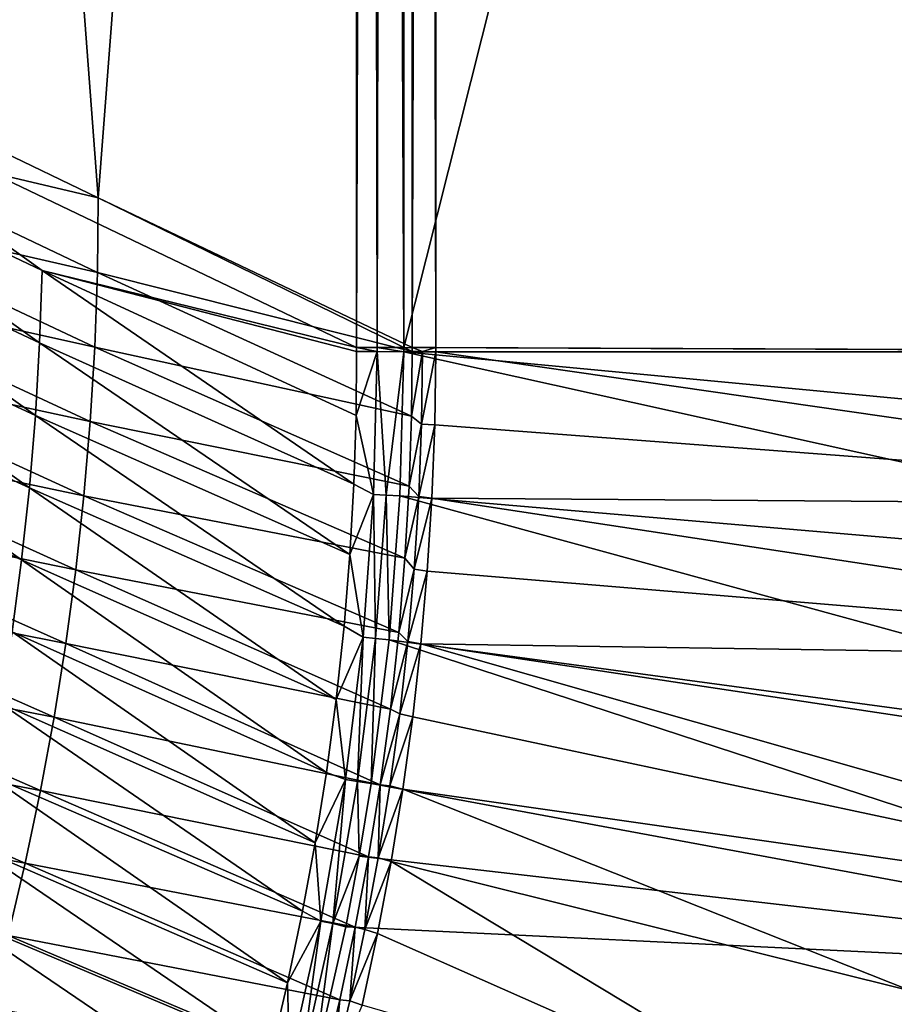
# Model space of a CAD drawing. Header units: metres. Extents: x -900 to 900, y -400 to 400.
# Tile 208 of 253: x 821 to 862, y -231 to -185. Entities that reach past the tile are written whole.
import ezdxf

# ---------------------------------------------------------------- set-up
doc = ezdxf.new("R2010")
doc.units = ezdxf.units.M

msp = doc.modelspace()

# ---------------------------------------------------------------- linework, layer by layer
at = {"layer": 'top'}
for points in [[(837.088196, -200.543762, -32.084431), (837.088196, -0.734328, -32.084431), (807.810669, -186.510513, -84.516914)], [(837.088196, -0.734328, -32.084431), (807.810669, -0.734328, -84.516914), (807.810669, -186.510513, -84.516914)], [(810.439636, -0.734328, -85.962082), (824.953735, -193.502426, -59.814434), (810.311035, -186.44902, -86.195122)], [(810.439636, -0.734328, -85.962082), (839.700134, -0.734328, -33.560173), (824.953735, -193.502426, -59.814434)], [(839.700134, -0.734328, -33.560173), (839.700134, -200.543762, -33.560173), (824.953735, -193.502426, -59.814434)], [(837.088196, -0.734328, -32.084431), (837.088196, -200.543762, -32.084431), (837.69043, -0.734328, -31.209976)], [(837.088196, -200.543762, -32.084431), (838.047302, -200.543762, -30.816235), (837.69043, -0.734328, -31.209976)], [(837.69043, -0.734328, -31.209976), (838.047302, -200.543762, -30.816235), (838.437744, -0.734328, -30.4557)], [(838.047302, -200.543762, -30.816235), (839.306519, -200.543762, -29.845343), (838.437744, -0.734328, -30.4557)], [(838.437744, -0.734328, -30.4557), (839.306519, -200.543762, -29.845343), (839.306519, -0.734328, -29.845343)], [(889.607849, -200.734329, -0.803848), (889.607849, -0.734328, -0.803848), (839.306519, -200.543762, -29.845343)], [(839.306519, -200.543762, -29.845343), (889.607849, -0.734328, -0.803848), (839.306519, -0.734328, -29.845343)], [(840.806519, -200.543762, -32.443417), (839.700134, -200.543762, -33.560173), (840.37323, -0.734328, -32.747837)], [(840.37323, -0.734328, -32.747837), (839.700134, -200.543762, -33.560173), (840.000488, -0.734328, -33.124035)], [(839.700134, -200.543762, -33.560173), (839.700134, -0.734328, -33.560173), (840.000488, -0.734328, -33.124035)], [(840.806519, -0.734328, -32.443417), (840.806519, -200.543762, -32.443417), (840.37323, -0.734328, -32.747837)], [(840.806519, -200.543762, -32.443417), (840.806519, -0.734328, -32.443417), (891.111328, -200.734329, -3.399924)], [(891.111328, -200.734329, -3.399924), (840.806519, -0.734328, -32.443417), (891.111328, -0.734328, -3.399924)], [(810.311035, -186.44902, -86.195122), (824.953735, -193.502426, -59.814434), (810.268311, -190.041718, -86.194626)], [(807.810669, -186.510513, -84.516914), (807.667847, -189.95253, -84.689217), (822.312134, -196.917694, -58.314587)], [(837.088196, -200.543762, -32.084431), (807.810669, -186.510513, -84.516914), (822.312134, -196.917694, -58.314587)], [(807.549866, -193.444168, -84.678253), (822.195923, -200.325531, -58.303413), (807.667847, -189.95253, -84.689217)], [(807.667847, -189.95253, -84.689217), (822.195923, -200.325531, -58.303413), (822.312134, -196.917694, -58.314587)], [(810.139099, -193.630051, -86.195251), (810.268311, -190.041718, -86.194626), (824.911438, -197.009903, -59.814198)], [(810.268311, -190.041718, -86.194626), (824.953735, -193.502426, -59.814434), (824.911438, -197.009903, -59.814198)], [(807.347717, -196.932098, -84.66909), (821.997009, -203.730072, -58.293613), (807.549866, -193.444168, -84.678253)], [(821.997009, -203.730072, -58.293613), (822.195923, -200.325531, -58.303413), (807.549866, -193.444168, -84.678253)], [(809.92334, -197.211914, -86.19696), (810.139099, -193.630051, -86.195251), (824.783875, -200.514008, -59.814571)], [(824.783875, -200.514008, -59.814571), (810.139099, -193.630051, -86.195251), (824.911438, -197.009903, -59.814198)], [(824.953735, -193.502426, -59.814434), (839.700317, -200.73085, -33.559574), (824.911438, -197.009903, -59.814198)], [(824.953735, -193.502426, -59.814434), (839.700134, -200.543762, -33.560173), (839.700317, -200.73085, -33.559574)], [(807.061646, -200.413513, -84.661751), (821.715515, -207.129013, -58.28521), (807.347717, -196.932098, -84.66909)], [(821.715515, -207.129013, -58.28521), (821.997009, -203.730072, -58.293613), (807.347717, -196.932098, -84.66909)], [(822.312134, -196.917694, -58.314587), (822.195923, -200.325531, -58.303413), (836.959534, -206.966263, -32.045387)], [(836.959534, -206.966263, -32.045387), (837.062622, -203.728836, -32.064236), (822.312134, -196.917694, -58.314587)], [(837.062622, -203.728836, -32.064236), (837.088806, -200.727341, -32.083122), (822.312134, -196.917694, -58.314587)], [(822.312134, -196.917694, -58.314587), (837.088806, -200.727341, -32.083122), (837.088196, -200.543762, -32.084431)], [(824.911438, -197.009903, -59.814198), (839.667725, -203.758987, -33.551956), (824.783875, -200.514008, -59.814571)], [(824.911438, -197.009903, -59.814198), (839.700317, -200.73085, -33.559574), (839.667725, -203.758987, -33.551956)], [(809.621216, -200.785263, -86.199738), (809.92334, -197.211914, -86.19696), (824.571228, -204.012711, -59.815536)], [(824.571228, -204.012711, -59.815536), (809.92334, -197.211914, -86.19696), (824.783875, -200.514008, -59.814571)], [(821.997009, -203.730072, -58.293613), (836.773865, -210.269012, -32.027748), (822.195923, -200.325531, -58.303413)], [(822.195923, -200.325531, -58.303413), (836.773865, -210.269012, -32.027748), (836.959534, -206.966263, -32.045387)], [(806.691772, -203.885742, -84.656235), (821.351563, -210.520172, -58.278206), (807.061646, -200.413513, -84.661751)], [(821.351563, -210.520172, -58.278206), (821.715515, -207.129013, -58.28521), (807.061646, -200.413513, -84.661751)], [(809.232849, -204.348007, -86.203537), (809.621216, -200.785263, -86.199738), (824.27356, -207.503937, -59.817074)], [(824.27356, -207.503937, -59.817074), (809.621216, -200.785263, -86.199738), (824.571228, -204.012711, -59.815536)], [(824.783875, -200.514008, -59.814571), (839.55719, -207.049072, -33.544289), (824.571228, -204.012711, -59.815536)], [(839.667725, -203.758987, -33.551956), (839.55719, -207.049072, -33.544289), (824.783875, -200.514008, -59.814571)], [(837.088806, -200.727341, -32.083122), (837.062622, -203.728836, -32.064236), (838.047729, -200.730713, -30.815765)], [(837.062622, -203.728836, -32.064236), (837.886597, -207.442963, -30.804468), (838.047729, -200.730713, -30.815765)], [(837.088806, -200.727341, -32.083122), (838.047729, -200.730713, -30.815765), (837.088196, -200.543762, -32.084431)], [(838.047729, -200.730713, -30.815765), (838.047302, -200.543762, -30.816235), (837.088196, -200.543762, -32.084431)], [(838.047729, -200.730713, -30.815765), (837.886597, -207.442963, -30.804468), (838.474731, -207.472656, -30.287724)], [(838.047729, -200.730713, -30.815765), (839.306335, -200.734329, -29.845451), (838.047302, -200.543762, -30.816235)], [(839.306335, -200.734329, -29.845451), (839.306519, -200.543762, -29.845343), (838.047302, -200.543762, -30.816235)], [(838.474731, -207.472656, -30.287724), (839.306335, -200.734329, -29.845451), (838.047729, -200.730713, -30.815765)], [(839.127136, -207.507172, -29.852839), (839.306335, -200.734329, -29.845451), (838.474731, -207.472656, -30.287724)], [(839.306335, -200.734329, -29.845451), (839.127136, -207.507172, -29.852839), (889.283508, -211.798798, -0.803848)], [(839.306335, -200.734329, -29.845451), (889.607849, -200.734329, -0.803848), (839.306519, -200.543762, -29.845343)], [(889.547974, -205.491623, -0.803848), (839.306335, -200.734329, -29.845451), (889.283508, -211.798798, -0.803848)], [(889.547974, -205.491623, -0.803848), (889.607849, -200.734329, -0.803848), (839.306335, -200.734329, -29.845451)], [(839.667725, -203.758987, -33.551956), (839.700317, -200.73085, -33.559574), (840.178528, -200.732529, -32.927521)], [(840.134644, -204.136475, -32.926384), (839.667725, -203.758987, -33.551956), (840.178528, -200.732529, -32.927521)], [(839.700317, -200.73085, -33.559574), (839.700134, -200.543762, -33.560173), (840.178528, -200.732529, -32.927521)], [(839.700134, -200.543762, -33.560173), (840.806519, -200.543762, -32.443417), (840.178528, -200.732529, -32.927521)], [(840.178528, -200.732529, -32.927521), (840.806335, -200.734329, -32.443527), (840.134644, -204.136475, -32.926384)], [(840.806335, -200.734329, -32.443527), (840.757385, -204.174149, -32.447369), (840.134644, -204.136475, -32.926384)], [(840.178528, -200.732529, -32.927521), (840.806519, -200.543762, -32.443417), (840.806335, -200.734329, -32.443527)], [(890.973389, -207.980759, -3.399924), (840.757385, -204.174149, -32.447369), (840.806335, -200.734329, -32.443527)], [(840.806335, -200.734329, -32.443527), (840.806519, -200.543762, -32.443417), (891.111328, -200.734329, -3.399924)], [(891.111328, -200.734329, -3.399924), (890.973389, -207.980759, -3.399924), (840.806335, -200.734329, -32.443527)], [(820.905273, -213.901672, -58.272583), (821.351563, -210.520172, -58.278206), (806.691772, -203.885742, -84.656235)], [(821.715515, -207.129013, -58.28521), (836.5, -213.640274, -32.011375), (821.997009, -203.730072, -58.293613)], [(836.5, -213.640274, -32.011375), (836.773865, -210.269012, -32.027748), (821.997009, -203.730072, -58.293613)], [(824.571228, -204.012711, -59.815536), (839.361267, -210.435532, -33.537045), (824.27356, -207.503937, -59.817074)], [(839.55719, -207.049072, -33.544289), (839.361267, -210.435532, -33.537045), (824.571228, -204.012711, -59.815536)], [(837.062622, -203.728836, -32.064236), (836.959534, -206.966263, -32.045387), (837.886597, -207.442963, -30.804468)], [(839.55719, -207.049072, -33.544289), (839.667725, -203.758987, -33.551956), (840.134644, -204.136475, -32.926384)], [(808.758484, -207.898071, -86.208328), (809.232849, -204.348007, -86.203537), (823.891052, -210.985611, -59.819164)], [(823.891052, -210.985611, -59.819164), (809.232849, -204.348007, -86.203537), (824.27356, -207.503937, -59.817074)], [(840.006104, -207.542648, -32.925335), (839.55719, -207.049072, -33.544289), (840.134644, -204.136475, -32.926384)], [(840.134644, -204.136475, -32.926384), (840.757385, -204.174149, -32.447369), (840.006104, -207.542648, -32.925335)], [(840.757385, -204.174149, -32.447369), (840.62439, -207.611755, -32.450905), (840.006104, -207.542648, -32.925335)], [(840.757385, -204.174149, -32.447369), (890.973389, -207.980759, -3.399924), (840.62439, -207.611755, -32.450905)], [(821.351563, -210.520172, -58.278206), (836.131409, -217.083603, -31.996319), (821.715515, -207.129013, -58.28521)], [(836.131409, -217.083603, -31.996319), (836.5, -213.640274, -32.011375), (821.715515, -207.129013, -58.28521)], [(836.959534, -206.966263, -32.045387), (836.773865, -210.269012, -32.027748), (837.886597, -207.442963, -30.804468)], [(839.361267, -210.435532, -33.537045), (839.55719, -207.049072, -33.544289), (840.006104, -207.542648, -32.925335)], [(824.27356, -207.503937, -59.817074), (839.071411, -213.926483, -33.530258), (823.891052, -210.985611, -59.819164)], [(839.361267, -210.435532, -33.537045), (839.071411, -213.926483, -33.530258), (824.27356, -207.503937, -59.817074)], [(837.886597, -207.442963, -30.804468), (836.773865, -210.269012, -32.027748), (837.391479, -214.154984, -30.794786)], [(837.970581, -214.212158, -30.286932), (837.886597, -207.442963, -30.804468), (837.391479, -214.154984, -30.794786)], [(837.886597, -207.442963, -30.804468), (837.970581, -214.212158, -30.286932), (838.474731, -207.472656, -30.287724)], [(838.474731, -207.472656, -30.287724), (837.970581, -214.212158, -30.286932), (838.615112, -214.274445, -29.859097)], [(838.615112, -214.274445, -29.859097), (839.127136, -207.507172, -29.852839), (838.474731, -207.472656, -30.287724)], [(839.127136, -207.507172, -29.852839), (838.615112, -214.274445, -29.859097), (888.514221, -221.03038, -0.803848)], [(889.283508, -211.798798, -0.803848), (839.127136, -207.507172, -29.852839), (888.514221, -221.03038, -0.803848)], [(839.793396, -210.948624, -32.924366), (839.361267, -210.435532, -33.537045), (840.006104, -207.542648, -32.925335)], [(840.006104, -207.542648, -32.925335), (840.62439, -207.611755, -32.450905), (839.793396, -210.948624, -32.924366)], [(840.62439, -207.611755, -32.450905), (840.407593, -211.04512, -32.454144), (839.793396, -210.948624, -32.924366)], [(840.62439, -207.611755, -32.450905), (890.559692, -215.21669, -3.399924), (840.407593, -211.04512, -32.454144)], [(890.973389, -207.980759, -3.399924), (890.559692, -215.21669, -3.399924), (840.62439, -207.611755, -32.450905)], [(808.198364, -211.433395, -86.214088), (808.758484, -207.898071, -86.208328), (823.423889, -214.455704, -59.821796)], [(823.423889, -214.455704, -59.821796), (808.758484, -207.898071, -86.208328), (823.891052, -210.985611, -59.819164)], [(820.905273, -213.901672, -58.272583), (835.675476, -220.505112, -31.982994), (821.351563, -210.520172, -58.278206)], [(835.675476, -220.505112, -31.982994), (836.131409, -217.083603, -31.996319), (821.351563, -210.520172, -58.278206)], [(836.773865, -210.269012, -32.027748), (836.5, -213.640274, -32.011375), (837.391479, -214.154984, -30.794786)], [(839.071411, -213.926483, -33.530258), (839.361267, -210.435532, -33.537045), (839.793396, -210.948624, -32.924366)], [(823.891052, -210.985611, -59.819164), (838.677612, -217.531403, -33.523964), (823.423889, -214.455704, -59.821796)], [(839.071411, -213.926483, -33.530258), (838.677612, -217.531403, -33.523964), (823.891052, -210.985611, -59.819164)], [(839.496826, -214.352005, -32.923473), (839.071411, -213.926483, -33.530258), (839.793396, -210.948624, -32.924366)], [(839.793396, -210.948624, -32.924366), (840.407593, -211.04512, -32.454144), (839.496826, -214.352005, -32.923473)], [(807.552795, -214.95195, -86.220772), (808.198364, -211.433395, -86.214088), (822.872375, -217.912155, -59.824951)], [(822.872375, -217.912155, -59.824951), (808.198364, -211.433395, -86.214088), (823.423889, -214.455704, -59.821796)], [(840.407593, -211.04512, -32.454144), (840.107117, -214.472153, -32.457088), (839.496826, -214.352005, -32.923473)], [(890.559692, -215.21669, -3.399924), (840.107117, -214.472153, -32.457088), (840.407593, -211.04512, -32.454144)], [(837.391479, -214.154984, -30.794786), (836.5, -213.640274, -32.011375), (836.131409, -217.083603, -31.996319)], [(820.376892, -217.271713, -58.268307), (835.148987, -223.810852, -31.97164), (820.905273, -213.901672, -58.272583)], [(835.148987, -223.810852, -31.97164), (835.675476, -220.505112, -31.982994), (820.905273, -213.901672, -58.272583)], [(837.391479, -214.154984, -30.794786), (836.131409, -217.083603, -31.996319), (836.565735, -220.847626, -30.786724)], [(837.13562, -220.931931, -30.28627), (837.391479, -214.154984, -30.794786), (836.565735, -220.847626, -30.786724)], [(837.13562, -220.931931, -30.28627), (837.970581, -214.212158, -30.286932), (837.391479, -214.154984, -30.794786)], [(837.13562, -220.931931, -30.28627), (837.767822, -221.024963, -29.86421), (837.970581, -214.212158, -30.286932)], [(837.970581, -214.212158, -30.286932), (837.767822, -221.024963, -29.86421), (838.615112, -214.274445, -29.859097)], [(838.677612, -217.531403, -33.523964), (839.071411, -213.926483, -33.530258), (839.496826, -214.352005, -32.923473)], [(823.423889, -214.455704, -59.821796), (838.193787, -221.090408, -33.518444), (822.872375, -217.912155, -59.824951)], [(838.677612, -217.531403, -33.523964), (838.193787, -221.090408, -33.518444), (823.423889, -214.455704, -59.821796)], [(838.615112, -214.274445, -29.859097), (837.767822, -221.024963, -29.86421), (887.293213, -230.21315, -0.803848)], [(888.514221, -221.03038, -0.803848), (838.615112, -214.274445, -29.859097), (887.293213, -230.21315, -0.803848)], [(839.116821, -217.750397, -32.922657), (838.677612, -217.531403, -33.523964), (839.496826, -214.352005, -32.923473)], [(839.496826, -214.352005, -32.923473), (840.107117, -214.472153, -32.457088), (839.116821, -217.750397, -32.922657)], [(840.107117, -214.472153, -32.457088), (839.723206, -217.890854, -32.45974), (839.116821, -217.750397, -32.922657)], [(840.107117, -214.472153, -32.457088), (889.088013, -228.416321, -3.399924), (839.723206, -217.890854, -32.45974)], [(890.559692, -215.21669, -3.399924), (889.922791, -221.974228, -3.399924), (840.107117, -214.472153, -32.457088)], [(889.922791, -221.974228, -3.399924), (889.088013, -228.416321, -3.399924), (840.107117, -214.472153, -32.457088)], [(806.822205, -218.45166, -86.228363), (807.552795, -214.95195, -86.220772), (822.236816, -221.352936, -59.828609)], [(822.236816, -221.352936, -59.828609), (807.552795, -214.95195, -86.220772), (822.872375, -217.912155, -59.824951)], [(819.766541, -220.628479, -58.265354), (834.554138, -227.030457, -31.961996), (820.376892, -217.271713, -58.268307)], [(834.554138, -227.030457, -31.961996), (835.148987, -223.810852, -31.97164), (820.376892, -217.271713, -58.268307)], [(836.131409, -217.083603, -31.996319), (835.675476, -220.505112, -31.982994), (836.565735, -220.847626, -30.786724)], [(822.872375, -217.912155, -59.824951), (837.64386, -224.48114, -33.513824), (822.236816, -221.352936, -59.828609)], [(838.193787, -221.090408, -33.518444), (837.64386, -224.48114, -33.513824), (822.872375, -217.912155, -59.824951)], [(838.193787, -221.090408, -33.518444), (838.677612, -217.531403, -33.523964), (839.116821, -217.750397, -32.922657)], [(838.653809, -221.141388, -32.921921), (838.193787, -221.090408, -33.518444), (839.116821, -217.750397, -32.922657)], [(839.116821, -217.750397, -32.922657), (839.723206, -217.890854, -32.45974), (838.653809, -221.141388, -32.921921)], [(838.653809, -221.141388, -32.921921), (839.723206, -217.890854, -32.45974), (839.25592, -221.299149, -32.462105)], [(889.088013, -228.416321, -3.399924), (839.25592, -221.299149, -32.462105), (839.723206, -217.890854, -32.45974)], [(806.006897, -221.930496, -86.236816), (806.822205, -218.45166, -86.228363), (821.517578, -224.776016, -59.832752)], [(821.517578, -224.776016, -59.832752), (806.822205, -218.45166, -86.228363), (822.236816, -221.352936, -59.828609)], [(819.074402, -223.970184, -58.263691), (833.845276, -230.395706, -31.953394), (819.766541, -220.628479, -58.265354)], [(833.845276, -230.395706, -31.953394), (834.554138, -227.030457, -31.961996), (819.766541, -220.628479, -58.265354)], [(836.565735, -220.847626, -30.786724), (835.675476, -220.505112, -31.982994), (835.148987, -223.810852, -31.97164)], [(836.565735, -220.847626, -30.786724), (835.148987, -223.810852, -31.97164), (835.41272, -227.50177, -30.780293)], [(835.973206, -227.612854, -30.28574), (836.565735, -220.847626, -30.786724), (835.41272, -227.50177, -30.780293)], [(835.973206, -227.612854, -30.28574), (837.13562, -220.931931, -30.28627), (836.565735, -220.847626, -30.786724)], [(835.973206, -227.612854, -30.28574), (837.209534, -224.437286, -29.866362), (837.13562, -220.931931, -30.28627)], [(837.209534, -224.437286, -29.866362), (837.767822, -221.024963, -29.86421), (837.13562, -220.931931, -30.28627)], [(887.293213, -230.21315, -0.803848), (837.767822, -221.024963, -29.86421), (837.209534, -224.437286, -29.866362)], [(837.64386, -224.48114, -33.513824), (838.193787, -221.090408, -33.518444), (838.108154, -224.522598, -32.921265)], [(838.193787, -221.090408, -33.518444), (838.653809, -221.141388, -32.921921), (838.108154, -224.522598, -32.921265)], [(838.108154, -224.522598, -32.921265), (838.653809, -221.141388, -32.921921), (839.25592, -221.299149, -32.462105)], [(822.236816, -221.352936, -59.828609), (837.025513, -227.775848, -33.509914), (821.517578, -224.776016, -59.832752)], [(837.64386, -224.48114, -33.513824), (837.025513, -227.775848, -33.509914), (822.236816, -221.352936, -59.828609)], [(838.108154, -224.522598, -32.921265), (839.25592, -221.299149, -32.462105), (838.705444, -224.694992, -32.464188)], [(838.705444, -224.694992, -32.464188), (839.25592, -221.299149, -32.462105), (863.176697, -230.794678, -17.935678)], [(839.25592, -221.299149, -32.462105), (889.088013, -228.416321, -3.399924), (863.176697, -230.794678, -17.935678)], [(820.715149, -228.179367, -59.837364), (806.006897, -221.930496, -86.236816), (821.517578, -224.776016, -59.832752)], [(818.30072, -227.294968, -58.263298), (833.098511, -233.554016, -31.946688), (819.074402, -223.970184, -58.263691)], [(833.098511, -233.554016, -31.946688), (833.845276, -230.395706, -31.953394), (819.074402, -223.970184, -58.263691)], [(835.148987, -223.810852, -31.97164), (834.554138, -227.030457, -31.961996), (835.41272, -227.50177, -30.780293)], [(836.579956, -227.764771, -29.868177), (837.209534, -224.437286, -29.866362), (835.973206, -227.612854, -30.28574)], [(837.209534, -224.437286, -29.866362), (836.579956, -227.764771, -29.868177), (887.293213, -230.21315, -0.803848)], [(821.517578, -224.776016, -59.832752), (836.295227, -231.196991, -33.506466), (820.715149, -228.179367, -59.837364)], [(837.025513, -227.775848, -33.509914), (836.295227, -231.196991, -33.506466), (821.517578, -224.776016, -59.832752)], [(837.025513, -227.775848, -33.509914), (837.64386, -224.48114, -33.513824), (837.480286, -227.891617, -32.920689)], [(837.64386, -224.48114, -33.513824), (838.108154, -224.522598, -32.921265), (837.480286, -227.891617, -32.920689)], [(837.480286, -227.891617, -32.920689), (838.108154, -224.522598, -32.921265), (838.705444, -224.694992, -32.464188)], [(837.480286, -227.891617, -32.920689), (838.705444, -224.694992, -32.464188), (838.072083, -228.07637, -32.465992)], [(838.072083, -228.07637, -32.465992), (838.705444, -224.694992, -32.464188), (861.563904, -238.483459, -17.935678)], [(861.563904, -238.483459, -17.935678), (838.705444, -224.694992, -32.464188), (863.176697, -230.794678, -17.935678)], [(835.41272, -227.50177, -30.780293), (834.554138, -227.030457, -31.961996), (833.845276, -230.395706, -31.953394)], [(817.445679, -230.600937, -58.26416), (832.254639, -236.775528, -31.941214), (818.30072, -227.294968, -58.263298)], [(832.254639, -236.775528, -31.941214), (833.098511, -233.554016, -31.946688), (818.30072, -227.294968, -58.263298)], [(835.41272, -227.50177, -30.780293), (833.845276, -230.395706, -31.953394), (833.93573, -234.098236, -30.775509)], [(834.486694, -234.23587, -30.285343), (835.41272, -227.50177, -30.780293), (833.93573, -234.098236, -30.775509)], [(834.486694, -234.23587, -30.285343), (835.973206, -227.612854, -30.28574), (835.41272, -227.50177, -30.780293)], [(835.075623, -234.382751, -29.870964), (835.973206, -227.612854, -30.28574), (834.486694, -234.23587, -30.285343)], [(835.075623, -234.382751, -29.870964), (836.579956, -227.764771, -29.868177), (835.973206, -227.612854, -30.28574)], [(836.579956, -227.764771, -29.868177), (835.075623, -234.382751, -29.870964), (887.293213, -230.21315, -0.803848)], [(836.295227, -231.196991, -33.506466), (837.025513, -227.775848, -33.509914), (836.770508, -231.246033, -32.920189)], [(837.025513, -227.775848, -33.509914), (837.480286, -227.891617, -32.920689), (836.770508, -231.246033, -32.920189)], [(836.770508, -231.246033, -32.920189), (837.480286, -227.891617, -32.920689), (838.072083, -228.07637, -32.465992)], [(836.770508, -231.246033, -32.920189), (838.072083, -228.07637, -32.465992), (837.356201, -231.441254, -32.467522)], [(837.356201, -231.441254, -32.467522), (838.072083, -228.07637, -32.465992), (861.563904, -238.483459, -17.935678)], [(820.715149, -228.179367, -59.837364), (835.521484, -234.432297, -33.503765), (819.829895, -231.560989, -59.842426)], [(836.295227, -231.196991, -33.506466), (835.521484, -234.432297, -33.503765), (820.715149, -228.179367, -59.837364)], [(833.845276, -230.395706, -31.953394), (833.098511, -233.554016, -31.946688), (833.93573, -234.098236, -30.775509)], [(835.075623, -234.382751, -29.870964), (885.311462, -240.790527, -0.803848), (887.293213, -230.21315, -0.803848)], [(816.509399, -233.88623, -58.266266), (831.333374, -239.974854, -31.937141), (817.445679, -230.600937, -58.26416)], [(831.333374, -239.974854, -31.937141), (832.254639, -236.775528, -31.941214), (817.445679, -230.600937, -58.26416)], [(863.176697, -230.794678, -17.935678), (885.419678, -246.937363, -3.399924), (861.563904, -238.483459, -17.935678)], [(835.521484, -234.432297, -33.503765), (836.295227, -231.196991, -33.506466), (835.979309, -234.58345, -32.919769)], [(836.295227, -231.196991, -33.506466), (836.770508, -231.246033, -32.920189), (835.979309, -234.58345, -32.919769)], [(835.979309, -234.58345, -32.919769), (836.770508, -231.246033, -32.920189), (837.356201, -231.441254, -32.467522)]]:
    msp.add_3dface(points, dxfattribs=at)

doc.saveas('drawing.dxf')
